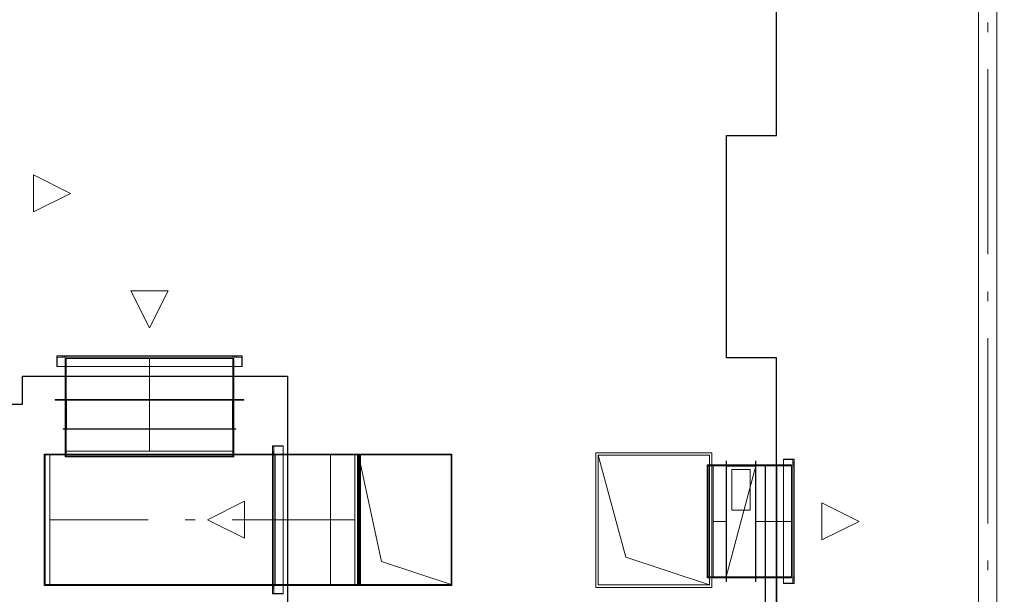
# Model space of a CAD drawing. Header units: millimetres. Extents: x -559767 to 178656, y -69521 to 138453.
# Tile 5 of 256: x -530267 to -524951, y 103543 to 106646. Entities that reach past the tile are written whole.
import ezdxf

# ---------------------------------------------------------------- set-up
doc = ezdxf.new("R2010")
doc.units = ezdxf.units.MM
doc.layers.get('Defpoints').update_dxf_attribs({"color": 31})
doc.layers.add('PDF7_Geometry', color=7, linetype='Continuous', true_color=0xaaaaaa)

# ---------------------------------------------------------------- blocks, each defined once
blk = doc.blocks.new('ghftytytd')
at = {"layer": 'PDF7_Geometry', "color": 5, "lineweight": 18, "true_color": 0x0000ff}
for points in [[(18710, 17236.9), (18710, 9980)], [(18610, 17236.9), (18610, 9980)]]:
    blk.add_lwpolyline(points, dxfattribs=at)
for points in [[(18660, 14308.4), (18660, 14361.3)], [(18660, 13108.4), (18660, 14108.4)], [(18660, 12855.5), (18660, 12908.4)], [(18660, 11655.5), (18660, 12655.5)], [(18660, 11402.6), (18660, 11455.5)]]:
    blk.add_lwpolyline(points, close=True, dxfattribs=at)
at = {"layer": 'PDF7_Geometry', "color": 3, "lineweight": 18, "true_color": 0x00ff00}
for points in [[(13508, 13537.5), (13708, 13437.5), (13508, 13337.5)], [(13508, 13337.5), (13508, 13537.5), (13708, 13437.5)], [(14234.8, 12910.7), (14134.8, 12710.7), (14034.8, 12910.7)], [(14034.8, 12910.7), (14234.8, 12910.7), (14134.8, 12710.7)], [(13634.8, 12560.7), (14634.8, 12560.7), (14634.8, 12502.7), (14634.8, 12560.7), (13634.8, 12560.7), (13634.8, 12502.7)], [(14632.8, 12502.7), (14632.8, 12552.7), (14632.8, 12502.7), (13636.8, 12502.7), (13636.8, 12552.7), (13636.8, 12502.7)], [(14632.8, 12552.7), (13636.8, 12552.7)], [(13665.8, 12552.7), (13665.8, 12560.7)], [(13675.8, 12560.7), (13675.6, 12560.7), (13675.1, 12560.7), (13674.3, 12560.7), (13673.3, 12560.7), (13672.1, 12560.7), (13670.8, 12560.7), (13669.5, 12560.7), (13668.3, 12560.7), (13667.3, 12560.7), (13666.4, 12560.7), (13665.9, 12560.7), (13665.8, 12560.7), (13665.9, 12560.7), (13666.4, 12560.7), (13667.3, 12560.7), (13668.3, 12560.7), (13669.5, 12560.7), (13670.8, 12560.7), (13672.1, 12560.7), (13673.3, 12560.7), (13674.3, 12560.7), (13675.1, 12560.7), (13675.6, 12560.7)], [(13665.8, 12552.7), (13665.9, 12552.7), (13666.4, 12552.7), (13667.3, 12552.7), (13668.3, 12552.7), (13669.5, 12552.7), (13670.8, 12552.7), (13672.1, 12552.7), (13673.3, 12552.7), (13674.3, 12552.7), (13675.1, 12552.7), (13675.6, 12552.7), (13675.8, 12552.7), (13675.6, 12552.7), (13675.1, 12552.7), (13674.3, 12552.7), (13673.3, 12552.7), (13672.1, 12552.7), (13670.8, 12552.7), (13669.5, 12552.7), (13668.3, 12552.7), (13667.3, 12552.7), (13666.4, 12552.7), (13665.9, 12552.7)], [(13675.8, 12560.7), (13675.8, 12552.7)], [(14589.8, 12545.7), (13679.8, 12545.7)], [(14584.8, 12552.7), (14584.8, 12560.7), (14584.8, 12552.7), (13684.8, 12552.7), (13684.8, 12560.7), (13684.8, 12552.7)], [(14584.8, 12560.7), (13684.8, 12560.7)], [(13684.8, 12545.7), (14584.8, 12545.7)], [(13684.8, 12323.7), (13684.8, 12545.7)], [(14589.8, 12323.7), (14589.8, 12545.7)], [(14593.8, 12552.7), (14593.8, 12560.7)], [(14603.8, 12560.7), (14603.6, 12560.7), (14603.1, 12560.7), (14602.3, 12560.7), (14601.3, 12560.7), (14600.1, 12560.7), (14598.8, 12560.7), (14597.5, 12560.7), (14596.3, 12560.7), (14595.2, 12560.7), (14594.5, 12560.7), (14594, 12560.7), (14593.8, 12560.7), (14594, 12560.7), (14594.5, 12560.7), (14595.2, 12560.7), (14596.3, 12560.7), (14597.5, 12560.7), (14598.8, 12560.7), (14600.1, 12560.7), (14601.3, 12560.7), (14602.3, 12560.7), (14603.1, 12560.7), (14603.6, 12560.7)], [(14593.8, 12552.7), (14594, 12552.7), (14594.5, 12552.7), (14595.2, 12552.7), (14596.3, 12552.7), (14597.5, 12552.7), (14598.8, 12552.7), (14600.1, 12552.7), (14601.3, 12552.7), (14602.3, 12552.7), (14603.1, 12552.7), (14603.6, 12552.7), (14603.8, 12552.7), (14603.6, 12552.7), (14603.1, 12552.7), (14602.3, 12552.7), (14601.3, 12552.7), (14600.1, 12552.7), (14598.8, 12552.7), (14597.5, 12552.7), (14596.3, 12552.7), (14595.2, 12552.7), (14594.5, 12552.7), (14594, 12552.7)], [(14603.8, 12560.7), (14603.8, 12552.7)], [(14634.8, 12502.7), (13634.8, 12502.7)], [(13624.8, 12323.7), (14644.8, 12323.7), (14644.8, 12321.6), (14644.8, 12323.7), (13624.8, 12323.7), (13624.8, 12321.6)], [(14644.8, 12321.6), (13624.8, 12321.6)], [(14589.8, 12323.7), (13679.8, 12323.7)], [(13684.7, 12323.7), (13684.7, 12163.7)], [(13684.9, 12323.7), (13684.7, 12323.7)], [(13684.8, 12323.7), (14584.8, 12323.7)], [(13684.8, 12323.7), (13684.8, 12045)], [(13684.8, 12321.6), (14584.8, 12321.6), (14584.8, 12165.6), (14584.8, 12321.6), (13684.8, 12321.6), (13684.8, 12165.6)], [(13684.9, 12323.7), (13684.9, 12163.7)], [(13686.3, 12163.7), (14583.3, 12163.7), (14583.3, 12323.7), (14583.3, 12163.7), (13686.3, 12163.7), (13686.3, 12323.7)], [(14583.3, 12323.7), (13686.3, 12323.7)], [(14584.7, 12323.7), (14584.7, 12163.7)], [(14584.9, 12323.7), (14584.7, 12323.7)], [(14584.9, 12323.7), (14584.9, 12163.7)], [(14589.8, 12323.7), (14589.8, 12045)], [(13668.8, 12165.6), (14600.8, 12165.6), (14600.8, 12163.7), (14600.8, 12165.6), (13668.8, 12165.6), (13668.8, 12163.7), (14600.8, 12163.7), (13668.8, 12163.7)], [(13684.9, 12163.7), (13684.7, 12163.7)], [(14584.8, 12165.6), (13684.8, 12165.6)], [(14584.9, 12163.7), (14584.7, 12163.7)], [(14798.5, 11275), (14798.5, 12075), (14856.5, 12075), (14798.5, 12075), (14798.5, 11275), (14856.5, 11275)], [(14856.5, 12073), (14806.5, 12073), (14856.5, 12073), (14856.5, 11277), (14806.5, 11277), (14856.5, 11277)], [(14806.5, 12073), (14806.5, 11277)], [(14856.5, 12075), (14856.5, 11275)], [(13567, 12030), (13567, 11320)], [(13572, 11325), (13572, 12025)], [(13597, 12025), (13572, 12025)], [(13597, 12030), (13597, 11320)], [(15112.5, 12030), (13597, 12030)], [(13597, 12030), (13597, 11320)], [(15112.5, 11320), (13597, 11320), (15112.5, 11320), (15112.5, 12030), (15112.5, 11320), (15112.5, 12030), (15112.5, 11320), (15150, 11320), (15185, 11320), (15215, 11320), (15238.1, 11320), (15252.6, 11320), (15257.5, 11320), (15767.5, 11320), (15767.5, 12030), (15761.9, 12030), (15745.2, 12030), (15717.6, 12030), (15679.7, 12030), (15632.2, 12030), (15575.7, 12030), (15511.3, 12030), (15440, 12030), (15363.2, 12030), (15282, 12030), (15198, 12030), (15112.5, 12030), (15150, 12030), (15185, 12030), (15215, 12030), (15238.1, 12030), (15252.6, 12030), (15257.5, 12030), (15767.5, 12030), (15767.5, 11320), (15767.5, 12030), (15257.5, 12030), (15767.5, 12030), (15767.5, 11320), (15761.9, 11320), (15745.2, 11320), (15717.6, 11320), (15679.7, 11320), (15632.2, 11320), (15575.7, 11320), (15511.3, 11320), (15440, 11320), (15363.2, 11320), (15282, 11320), (15198, 11320)], [(13597, 11325), (13597, 12025)], [(13597, 11325), (13597, 12025)], [(13679.8, 12045), (14589.8, 12045)], [(13679.8, 12045), (14589.8, 12045), (14589.8, 12013.9), (13679.8, 12013.9)], [(14584.8, 12045), (13684.8, 12045)], [(14584.8, 12025), (14584.8, 12018.9), (14584.8, 12025), (13684.8, 12025), (13684.8, 12018.9), (13684.8, 12025)], [(13684.8, 12018.9), (14584.8, 12018.9)], [(14798.5, 12044), (14806.5, 12044)], [(14798.5, 12044), (14798.5, 12043.8), (14798.5, 12043.3), (14798.5, 12042.5), (14798.5, 12041.5), (14798.5, 12040.3), (14798.5, 12039), (14798.5, 12037.7), (14798.5, 12036.5), (14798.5, 12035.5), (14798.5, 12034.6), (14798.5, 12034.2), (14798.5, 12034), (14798.5, 12034.2), (14798.5, 12034.6), (14798.5, 12035.5), (14798.5, 12036.5), (14798.5, 12037.7), (14798.5, 12039), (14798.5, 12040.3), (14798.5, 12041.5), (14798.5, 12042.5), (14798.5, 12043.3), (14798.5, 12043.8)], [(14806.5, 12034), (14798.5, 12034)], [(14806.5, 12025), (14798.5, 12025), (14806.5, 12025), (14806.5, 11325), (14798.5, 11325), (14806.5, 11325)], [(14798.5, 12025), (14798.5, 11325)], [(14806.5, 12034), (14806.5, 12034.2), (14806.5, 12034.6), (14806.5, 12035.5), (14806.5, 12036.5), (14806.5, 12037.7), (14806.5, 12039), (14806.5, 12040.3), (14806.5, 12041.5), (14806.5, 12042.5), (14806.5, 12043.3), (14806.5, 12043.8), (14806.5, 12044), (14806.5, 12043.8), (14806.5, 12043.3), (14806.5, 12042.5), (14806.5, 12041.5), (14806.5, 12040.3), (14806.5, 12039), (14806.5, 12037.7), (14806.5, 12036.5), (14806.5, 12035.5), (14806.5, 12034.6), (14806.5, 12034.2)], [(14813.5, 11320), (14813.5, 12030)], [(14813.5, 12030), (15242.5, 12030)], [(14813.5, 12025), (14813.5, 11325)], [(14813.5, 12025), (15242.5, 12025)], [(15112.5, 11325), (15112.5, 12025)], [(15242.5, 12030), (15273.6, 12030)], [(15242.5, 11320), (15242.5, 12030)], [(15242.5, 11325), (15268.6, 11325), (15242.5, 11325), (15242.5, 12025), (15268.6, 12025), (15242.5, 12025)], [(15242.5, 12025), (15242.5, 11325)], [(15257.5, 12030), (15257.5, 11320), (15767.5, 11320), (15767.5, 12030)], [(15262.5, 11325), (15762.5, 11325), (15387.5, 11450), (15262.5, 12025)], [(15762.5, 12025), (15762.5, 11325), (15762.5, 12025), (15262.5, 12025)], [(15268.6, 12025), (15268.6, 11325)], [(15273.6, 12030), (15273.6, 11320)], [(16544.2, 12036), (16544.2, 11309.9), (17170.2, 11309.9), (17170.2, 12036)], [(16544.2, 11309.9), (16544.2, 12036), (17170.2, 12036), (17170.2, 11309.9)], [(17157.2, 11322.9), (16707.2, 11472.9), (16557.2, 12022.9), (17157.2, 12022.9)], [(17177.2, 11970.8), (17146.1, 11970.8)], [(17146.1, 11360.8), (17146.1, 11970.8)], [(17151.1, 11365.8), (17151.1, 11965.8)], [(17177.2, 11360.8), (17177.2, 11970.8)], [(17177.2, 11970.8), (17248.4, 11970.8)], [(17177.2, 11965.8), (17177.2, 11365.8)], [(17248.4, 11340.8), (17248.4, 11990.8), (17250.4, 11990.8), (17248.4, 11990.8)], [(17248.4, 11360.8), (17248.4, 11970.8)], [(17248.4, 11970.8), (17248.4, 11360.8)], [(17248.4, 11965.9), (17408.4, 11965.9)], [(17248.4, 11965.7), (17248.4, 11965.9)], [(17248.4, 11965.8), (17248.4, 11365.8)], [(17248.4, 11365.8), (17248.4, 11965.8), (17408.4, 11965.8), (17408.4, 11365.8)], [(17248.4, 11965.7), (17408.4, 11965.7)], [(17408.4, 11367.3), (17408.4, 11964.3), (17248.4, 11964.3), (17408.4, 11964.3)], [(17248.4, 11367.3), (17248.4, 11964.3)], [(17250.4, 11340.8), (17250.4, 11990.8)], [(17250.4, 11365.8), (17250.4, 11965.8), (17406.4, 11965.8), (17250.4, 11965.8)], [(17406.4, 11340.8), (17406.4, 11990.8), (17408.4, 11990.8), (17406.4, 11990.8)], [(17406.4, 11340.8), (17408.4, 11340.8), (17408.4, 11990.8), (17408.4, 11340.8)], [(17406.4, 11365.8), (17406.4, 11965.8)], [(17408.4, 11970.8), (17408.4, 11360.8)], [(17408.4, 11970.8), (17408.4, 11360.8)], [(17408.4, 11365.8), (17408.4, 11965.8)], [(17600.2, 11965.8), (17408.4, 11965.8)], [(17615.2, 12001.8), (17615.2, 11329.8), (17557.2, 11329.8), (17615.2, 11329.8), (17615.2, 12001.8), (17557.2, 12001.8)], [(17557.2, 11329.8), (17557.2, 12001.8)], [(17557.2, 11331.8), (17607.2, 11331.8), (17557.2, 11331.8), (17557.2, 11999.8), (17607.2, 11999.8), (17557.2, 11999.8)], [(17600.2, 11970.8), (17600.2, 11360.8)], [(17600.2, 11365.8), (17600.2, 11965.8)], [(17607.2, 11331.8), (17607.2, 11999.8)], [(17607.2, 11984.8), (17615.2, 11984.8)], [(17607.2, 11984.8), (17607.2, 11984.6), (17607.2, 11984.1), (17607.2, 11983.4), (17607.2, 11982.3), (17607.2, 11981.1), (17607.2, 11979.8), (17607.2, 11978.5), (17607.2, 11977.3), (17607.2, 11976.3), (17607.2, 11975.5), (17607.2, 11975), (17607.2, 11974.8), (17607.2, 11975), (17607.2, 11975.5), (17607.2, 11976.3), (17607.2, 11977.3), (17607.2, 11978.5), (17607.2, 11979.8), (17607.2, 11981.1), (17607.2, 11982.3), (17607.2, 11983.4), (17607.2, 11984.1), (17607.2, 11984.6)], [(17615.2, 11974.8), (17607.2, 11974.8)], [(17607.2, 11365.8), (17615.2, 11365.8), (17607.2, 11365.8), (17607.2, 11965.8), (17615.2, 11965.8), (17607.2, 11965.8)], [(17615.2, 11974.8), (17615.2, 11975), (17615.2, 11975.5), (17615.2, 11976.3), (17615.2, 11977.3), (17615.2, 11978.5), (17615.2, 11979.8), (17615.2, 11981.1), (17615.2, 11982.3), (17615.2, 11983.4), (17615.2, 11984.1), (17615.2, 11984.6), (17615.2, 11984.8), (17615.2, 11984.6), (17615.2, 11984.1), (17615.2, 11983.4), (17615.2, 11982.3), (17615.2, 11981.1), (17615.2, 11979.8), (17615.2, 11978.5), (17615.2, 11977.3), (17615.2, 11976.3), (17615.2, 11975.5), (17615.2, 11975)], [(17615.2, 11365.8), (17615.2, 11965.8)], [(17278.4, 11945.9), (17378.4, 11945.9), (17378.4, 11725.9), (17278.4, 11725.9)], [(17278.4, 11945.9), (17278.4, 11725.9), (17378.4, 11725.9), (17378.4, 11945.9)], [(14648.5, 11575), (14448.5, 11675), (14648.5, 11775)], [(14648.5, 11775), (14648.5, 11575), (14448.5, 11675)], [(17765.2, 11765.8), (17965.2, 11665.8), (17765.2, 11565.8)], [(17765.2, 11565.8), (17765.2, 11765.8), (17965.2, 11665.8)], [(15112.5, 11325), (13597, 11325)], [(14813.5, 11325), (15242.5, 11325)], [(17177.2, 11360.8), (17248.4, 11360.8)], [(17408.4, 11367.3), (17248.4, 11367.3)], [(17248.4, 11365.9), (17408.4, 11365.9)], [(17248.4, 11365.7), (17248.4, 11365.9)], [(17248.4, 11365.8), (17408.4, 11365.8)], [(17248.4, 11365.7), (17408.4, 11365.7)], [(17248.4, 11360.8), (17408.4, 11360.8)], [(17248.4, 11340.8), (17250.4, 11340.8)], [(17250.4, 11365.8), (17406.4, 11365.8)], [(17600.2, 11365.8), (17408.4, 11365.8)], [(17600.2, 11360.8), (17408.4, 11360.8)], [(17607.2, 11356.8), (17615.2, 11356.8)], [(17607.2, 11356.8), (17607.2, 11356.6), (17607.2, 11356.1), (17607.2, 11355.4), (17607.2, 11354.3), (17607.2, 11353.1), (17607.2, 11351.8), (17607.2, 11350.5), (17607.2, 11349.3), (17607.2, 11348.3), (17607.2, 11347.5), (17607.2, 11347), (17607.2, 11346.8), (17607.2, 11347), (17607.2, 11347.5), (17607.2, 11348.3), (17607.2, 11349.3), (17607.2, 11350.5), (17607.2, 11351.8), (17607.2, 11353.1), (17607.2, 11354.3), (17607.2, 11355.4), (17607.2, 11356.1), (17607.2, 11356.6)], [(17615.2, 11346.8), (17607.2, 11346.8)], [(17615.2, 11346.8), (17615.2, 11347), (17615.2, 11347.5), (17615.2, 11348.3), (17615.2, 11349.3), (17615.2, 11350.5), (17615.2, 11351.8), (17615.2, 11353.1), (17615.2, 11354.3), (17615.2, 11355.4), (17615.2, 11356.1), (17615.2, 11356.6), (17615.2, 11356.8), (17615.2, 11356.6), (17615.2, 11356.1), (17615.2, 11355.4), (17615.2, 11354.3), (17615.2, 11353.1), (17615.2, 11351.8), (17615.2, 11350.5), (17615.2, 11349.3), (17615.2, 11348.3), (17615.2, 11347.5), (17615.2, 11347)], [(13567, 11320), (13597, 11320)], [(14798.5, 11316), (14806.5, 11316)], [(14798.5, 11316), (14798.5, 11315.8), (14798.5, 11315.3), (14798.5, 11314.5), (14798.5, 11313.5), (14798.5, 11312.3), (14798.5, 11311), (14798.5, 11309.7), (14798.5, 11308.5), (14798.5, 11307.4), (14798.5, 11306.7), (14798.5, 11306.1), (14798.5, 11306), (14798.5, 11306.1), (14798.5, 11306.7), (14798.5, 11307.4), (14798.5, 11308.5), (14798.5, 11309.7), (14798.5, 11311), (14798.5, 11312.3), (14798.5, 11313.5), (14798.5, 11314.5), (14798.5, 11315.3), (14798.5, 11315.8)], [(14806.5, 11306), (14798.5, 11306)], [(14806.5, 11306), (14806.5, 11306.1), (14806.5, 11306.7), (14806.5, 11307.4), (14806.5, 11308.5), (14806.5, 11309.7), (14806.5, 11311), (14806.5, 11312.3), (14806.5, 11313.5), (14806.5, 11314.5), (14806.5, 11315.3), (14806.5, 11315.8), (14806.5, 11316), (14806.5, 11315.8), (14806.5, 11315.3), (14806.5, 11314.5), (14806.5, 11313.5), (14806.5, 11312.3), (14806.5, 11311), (14806.5, 11309.7), (14806.5, 11308.5), (14806.5, 11307.4), (14806.5, 11306.7), (14806.5, 11306.1)], [(14813.5, 11320), (15242.5, 11320)], [(15242.5, 11320), (15273.6, 11320)]]:
    blk.add_lwpolyline(points, close=True, dxfattribs=at)
for points in [[(13675.8, 12560.7), (13675.6, 12560.7), (13675.1, 12560.7), (13674.3, 12560.7), (13673.3, 12560.7), (13672.1, 12560.7), (13670.8, 12560.7), (13669.5, 12560.7), (13668.3, 12560.7), (13667.3, 12560.7), (13666.4, 12560.7), (13665.9, 12560.7), (13665.8, 12560.7)], [(13665.8, 12560.7), (13665.9, 12560.7), (13666.4, 12560.7), (13667.3, 12560.7), (13668.3, 12560.7), (13669.5, 12560.7), (13670.8, 12560.7), (13672.1, 12560.7), (13673.3, 12560.7), (13674.3, 12560.7), (13675.1, 12560.7), (13675.6, 12560.7), (13675.8, 12560.7)], [(13665.8, 12552.7), (13665.9, 12552.7), (13666.4, 12552.7), (13667.3, 12552.7), (13668.3, 12552.7), (13669.5, 12552.7), (13670.8, 12552.7), (13672.1, 12552.7), (13673.3, 12552.7), (13674.3, 12552.7), (13675.1, 12552.7), (13675.6, 12552.7), (13675.8, 12552.7)], [(13675.8, 12552.7), (13675.6, 12552.7), (13675.1, 12552.7), (13674.3, 12552.7), (13673.3, 12552.7), (13672.1, 12552.7), (13670.8, 12552.7), (13669.5, 12552.7), (13668.3, 12552.7), (13667.3, 12552.7), (13666.4, 12552.7), (13665.9, 12552.7), (13665.8, 12552.7)], [(13679.8, 12545.7), (13679.8, 12323.7)], [(13679.8, 12545.7), (13679.8, 12323.7)], [(14134.8, 12045), (14134.8, 12323.7), (14134.8, 12545.7)], [(14584.8, 12545.7), (14584.8, 12323.7)], [(14584.8, 12545.7), (14584.8, 12323.7)], [(14603.8, 12560.7), (14603.6, 12560.7), (14603.1, 12560.7), (14602.3, 12560.7), (14601.3, 12560.7), (14600.1, 12560.7), (14598.8, 12560.7), (14597.5, 12560.7), (14596.3, 12560.7), (14595.2, 12560.7), (14594.5, 12560.7), (14594, 12560.7), (14593.8, 12560.7)], [(14593.8, 12560.7), (14594, 12560.7), (14594.5, 12560.7), (14595.2, 12560.7), (14596.3, 12560.7), (14597.5, 12560.7), (14598.8, 12560.7), (14600.1, 12560.7), (14601.3, 12560.7), (14602.3, 12560.7), (14603.1, 12560.7), (14603.6, 12560.7), (14603.8, 12560.7)], [(14593.8, 12552.7), (14594, 12552.7), (14594.5, 12552.7), (14595.2, 12552.7), (14596.3, 12552.7), (14597.5, 12552.7), (14598.8, 12552.7), (14600.1, 12552.7), (14601.3, 12552.7), (14602.3, 12552.7), (14603.1, 12552.7), (14603.6, 12552.7), (14603.8, 12552.7)], [(14603.8, 12552.7), (14603.6, 12552.7), (14603.1, 12552.7), (14602.3, 12552.7), (14601.3, 12552.7), (14600.1, 12552.7), (14598.8, 12552.7), (14597.5, 12552.7), (14596.3, 12552.7), (14595.2, 12552.7), (14594.5, 12552.7), (14594, 12552.7), (14593.8, 12552.7)], [(13679.8, 12323.7), (14589.8, 12323.7)], [(14589.8, 12323.7), (13679.8, 12323.7)], [(13679.8, 12323.7), (13679.8, 12045)], [(13679.8, 12045), (13679.8, 12323.7)], [(13684.8, 12323.7), (13684.8, 12163.7)], [(13684.8, 12163.7), (13684.8, 12323.7)], [(13684.8, 12323.7), (14584.8, 12323.7)], [(13684.8, 12163.7), (13684.8, 12323.7)], [(13684.8, 12323.7), (13684.8, 12163.7)], [(14584.8, 12323.7), (13684.8, 12323.7)], [(13684.8, 12323.7), (14584.8, 12323.7)], [(13684.8, 12163.7), (13684.8, 12323.7)], [(13684.8, 12323.7), (14584.8, 12323.7)], [(13684.8, 12163.7), (13684.8, 12323.7)], [(13684.8, 12323.7), (13684.8, 12163.7)], [(14584.8, 12323.7), (13684.8, 12323.7)], [(13684.8, 12323.7), (14584.8, 12323.7)], [(13684.8, 12163.7), (13684.8, 12323.7)], [(14584.8, 12323.7), (13684.8, 12323.7)], [(13684.8, 12323.7), (14584.8, 12323.7)], [(14584.8, 12323.7), (14584.8, 12163.7)], [(14584.8, 12163.7), (14584.8, 12323.7)], [(14584.8, 12323.7), (14584.8, 12163.7)], [(14584.8, 12163.7), (14584.8, 12323.7)], [(14584.8, 12323.7), (14584.8, 12163.7)], [(14584.8, 12323.7), (14584.8, 12163.7)], [(14584.8, 12163.7), (14584.8, 12323.7)], [(14584.8, 12323.7), (14584.8, 12163.7)], [(14584.8, 12323.7), (14584.8, 12045)], [(14584.8, 12045), (14584.8, 12323.7)], [(14584.8, 12163.7), (13684.8, 12163.7)], [(13684.8, 12163.7), (14584.8, 12163.7)], [(14584.8, 12163.7), (13684.8, 12163.7)], [(14584.8, 12163.7), (13684.8, 12163.7)], [(13684.8, 12163.7), (14584.8, 12163.7)], [(14584.8, 12163.7), (13684.8, 12163.7)], [(13567, 12030), (13597, 12030)], [(13597, 12030), (13567, 12030)], [(13597, 12025), (15112.5, 12025)], [(13597, 12025), (15112.5, 12025)], [(13679.8, 12045), (13679.8, 12013.9)], [(14589.8, 12045), (13679.8, 12045)], [(13679.8, 12013.9), (14589.8, 12013.9)], [(13684.8, 12045), (13684.8, 12018.9)], [(14584.8, 12045), (13684.8, 12045)], [(13684.8, 12018.9), (13684.8, 12045)], [(13684.8, 12045), (14584.8, 12045)], [(13684.8, 12018.9), (14584.8, 12018.9)], [(14584.8, 12018.9), (13684.8, 12018.9)], [(14584.8, 12018.9), (14584.8, 12045)], [(14584.8, 12018.9), (14584.8, 12045)], [(14589.8, 12013.9), (14589.8, 12045)], [(14798.5, 12044), (14798.5, 12043.8), (14798.5, 12043.3), (14798.5, 12042.5), (14798.5, 12041.5), (14798.5, 12040.3), (14798.5, 12039), (14798.5, 12037.7), (14798.5, 12036.5), (14798.5, 12035.5), (14798.5, 12034.6), (14798.5, 12034.2), (14798.5, 12034)], [(14798.5, 12034), (14798.5, 12034.2), (14798.5, 12034.6), (14798.5, 12035.5), (14798.5, 12036.5), (14798.5, 12037.7), (14798.5, 12039), (14798.5, 12040.3), (14798.5, 12041.5), (14798.5, 12042.5), (14798.5, 12043.3), (14798.5, 12043.8), (14798.5, 12044)], [(14806.5, 12034), (14806.5, 12034.2), (14806.5, 12034.6), (14806.5, 12035.5), (14806.5, 12036.5), (14806.5, 12037.7), (14806.5, 12039), (14806.5, 12040.3), (14806.5, 12041.5), (14806.5, 12042.5), (14806.5, 12043.3), (14806.5, 12043.8), (14806.5, 12044)], [(14806.5, 12044), (14806.5, 12043.8), (14806.5, 12043.3), (14806.5, 12042.5), (14806.5, 12041.5), (14806.5, 12040.3), (14806.5, 12039), (14806.5, 12037.7), (14806.5, 12036.5), (14806.5, 12035.5), (14806.5, 12034.6), (14806.5, 12034.2), (14806.5, 12034)], [(15112.5, 12025), (15112.5, 11325)], [(15112.5, 11325), (15112.5, 12025)], [(15112.5, 12025), (15151.3, 12025), (15187.5, 12025), (15218.6, 12025), (15242.4, 12025), (15257.4, 12025), (15262.5, 12025)], [(15762.5, 12025), (15756.9, 12025), (15740.4, 12025), (15713, 12025), (15675.4, 12025), (15628.2, 12025), (15572.1, 12025), (15508.2, 12025), (15437.5, 12025), (15361.2, 12025), (15280.7, 12025), (15197.3, 12025), (15112.5, 12025)], [(15242.5, 12030), (15242.5, 11320)], [(15242.5, 11320), (15242.5, 12030)], [(15257.5, 12030), (15767.5, 12030)], [(15257.5, 11320), (15257.5, 12030)], [(15257.5, 12030), (15257.5, 11320)], [(15257.5, 11320), (15257.5, 12030)], [(15257.5, 12030), (15257.5, 11320)], [(15262.5, 11325), (15262.5, 12025)], [(15762.5, 12025), (15262.5, 12025)], [(15262.5, 12025), (15262.5, 11325)], [(15262.5, 11325), (15262.5, 12025)], [(15262.5, 12025), (15762.5, 12025)], [(15762.5, 12025), (15762.5, 11325)], [(15762.5, 11325), (15762.5, 12025)], [(15762.5, 12025), (15762.5, 11325)], [(15767.5, 12030), (15767.5, 11320)], [(17157.2, 11322.9), (16557.2, 11322.9), (16557.2, 12022.9)], [(17177.2, 11965.8), (17151.1, 11965.8)], [(17177.2, 11965.8), (17151.1, 11965.8)], [(17177.2, 11360.8), (17177.2, 11970.8)], [(17177.2, 11970.8), (17177.2, 11360.8)], [(17177.2, 11965.8), (17248.4, 11965.8)], [(17248.4, 11965.8), (17177.2, 11965.8)], [(17177.2, 11365.8), (17177.2, 11965.8)], [(17177.2, 11965.8), (17177.2, 11365.8)], [(17248.4, 11970.8), (17408.4, 11970.8)], [(17408.4, 11970.8), (17248.4, 11970.8)], [(17248.4, 11965.8), (17248.4, 11365.8)], [(17248.4, 11365.8), (17408.4, 11965.8)], [(17408.4, 11965.8), (17248.4, 11965.8)], [(17248.4, 11965.8), (17408.4, 11965.8)], [(17408.4, 11965.8), (17248.4, 11365.8)], [(17248.4, 11365.8), (17248.4, 11965.8)], [(17248.4, 11365.8), (17248.4, 11965.8)], [(17248.4, 11965.8), (17408.4, 11965.8)], [(17248.4, 11965.8), (17248.4, 11365.8)], [(17248.4, 11365.8), (17408.4, 11965.8)], [(17408.4, 11965.8), (17248.4, 11965.8)], [(17248.4, 11965.8), (17408.4, 11965.8)], [(17408.4, 11965.8), (17248.4, 11365.8)], [(17248.4, 11365.8), (17248.4, 11965.8)], [(17248.4, 11965.8), (17408.4, 11965.8)], [(17408.4, 11965.8), (17248.4, 11965.8)], [(17600.2, 11970.8), (17408.4, 11970.8)], [(17408.4, 11970.8), (17600.2, 11970.8)], [(17408.4, 11965.9), (17408.4, 11965.7)], [(17408.4, 11965.8), (17408.4, 11365.8)], [(17607.2, 11984.8), (17607.2, 11984.6), (17607.2, 11984.1), (17607.2, 11983.4), (17607.2, 11982.3), (17607.2, 11981.1), (17607.2, 11979.8), (17607.2, 11978.5), (17607.2, 11977.3), (17607.2, 11976.3), (17607.2, 11975.5), (17607.2, 11975), (17607.2, 11974.8)], [(17607.2, 11974.8), (17607.2, 11975), (17607.2, 11975.5), (17607.2, 11976.3), (17607.2, 11977.3), (17607.2, 11978.5), (17607.2, 11979.8), (17607.2, 11981.1), (17607.2, 11982.3), (17607.2, 11983.4), (17607.2, 11984.1), (17607.2, 11984.6), (17607.2, 11984.8)], [(17615.2, 11974.8), (17615.2, 11975), (17615.2, 11975.5), (17615.2, 11976.3), (17615.2, 11977.3), (17615.2, 11978.5), (17615.2, 11979.8), (17615.2, 11981.1), (17615.2, 11982.3), (17615.2, 11983.4), (17615.2, 11984.1), (17615.2, 11984.6), (17615.2, 11984.8)], [(17615.2, 11984.8), (17615.2, 11984.6), (17615.2, 11984.1), (17615.2, 11983.4), (17615.2, 11982.3), (17615.2, 11981.1), (17615.2, 11979.8), (17615.2, 11978.5), (17615.2, 11977.3), (17615.2, 11976.3), (17615.2, 11975.5), (17615.2, 11975), (17615.2, 11974.8)], [(14128.3, 11675), (13597, 11675)], [(14381.2, 11675), (14328.3, 11675)], [(15112.5, 11675), (14581.2, 11675)], [(14813.5, 11675), (15242.5, 11675)], [(17177.2, 11665.8), (17248.4, 11665.8)], [(17600.2, 11665.8), (17408.4, 11665.8)], [(13597, 11325), (13572, 11325)], [(13572, 11325), (13597, 11325)], [(15262.5, 11325), (15257.4, 11325), (15242.4, 11325), (15218.6, 11325), (15187.5, 11325), (15151.3, 11325), (15112.5, 11325)], [(15762.5, 11325), (15756.9, 11325), (15740.4, 11325), (15713, 11325), (15675.4, 11325), (15628.2, 11325), (15572.1, 11325), (15508.2, 11325), (15437.5, 11325), (15361.2, 11325), (15280.7, 11325), (15197.3, 11325), (15112.5, 11325)], [(15762.5, 11325), (15262.5, 11325)], [(15262.5, 11325), (15762.5, 11325)], [(15762.5, 11325), (15262.5, 11325)], [(17177.2, 11360.8), (17146.1, 11360.8)], [(17146.1, 11360.8), (17177.2, 11360.8)], [(17151.1, 11365.8), (17177.2, 11365.8)], [(17177.2, 11365.8), (17151.1, 11365.8)], [(17248.4, 11365.8), (17177.2, 11365.8)], [(17248.4, 11365.8), (17177.2, 11365.8)], [(17408.4, 11365.8), (17248.4, 11365.8)], [(17408.4, 11365.9), (17408.4, 11365.7)], [(17607.2, 11356.8), (17607.2, 11356.6), (17607.2, 11356.1), (17607.2, 11355.4), (17607.2, 11354.3), (17607.2, 11353.1), (17607.2, 11351.8), (17607.2, 11350.5), (17607.2, 11349.3), (17607.2, 11348.3), (17607.2, 11347.5), (17607.2, 11347), (17607.2, 11346.8)], [(17607.2, 11346.8), (17607.2, 11347), (17607.2, 11347.5), (17607.2, 11348.3), (17607.2, 11349.3), (17607.2, 11350.5), (17607.2, 11351.8), (17607.2, 11353.1), (17607.2, 11354.3), (17607.2, 11355.4), (17607.2, 11356.1), (17607.2, 11356.6), (17607.2, 11356.8)], [(17615.2, 11346.8), (17615.2, 11347), (17615.2, 11347.5), (17615.2, 11348.3), (17615.2, 11349.3), (17615.2, 11350.5), (17615.2, 11351.8), (17615.2, 11353.1), (17615.2, 11354.3), (17615.2, 11355.4), (17615.2, 11356.1), (17615.2, 11356.6), (17615.2, 11356.8)], [(17615.2, 11356.8), (17615.2, 11356.6), (17615.2, 11356.1), (17615.2, 11355.4), (17615.2, 11354.3), (17615.2, 11353.1), (17615.2, 11351.8), (17615.2, 11350.5), (17615.2, 11349.3), (17615.2, 11348.3), (17615.2, 11347.5), (17615.2, 11347), (17615.2, 11346.8)], [(14798.5, 11316), (14798.5, 11315.8), (14798.5, 11315.3), (14798.5, 11314.5), (14798.5, 11313.5), (14798.5, 11312.3), (14798.5, 11311), (14798.5, 11309.7), (14798.5, 11308.5), (14798.5, 11307.4), (14798.5, 11306.7), (14798.5, 11306.1), (14798.5, 11306)], [(14798.5, 11306), (14798.5, 11306.1), (14798.5, 11306.7), (14798.5, 11307.4), (14798.5, 11308.5), (14798.5, 11309.7), (14798.5, 11311), (14798.5, 11312.3), (14798.5, 11313.5), (14798.5, 11314.5), (14798.5, 11315.3), (14798.5, 11315.8), (14798.5, 11316)], [(14806.5, 11306), (14806.5, 11306.1), (14806.5, 11306.7), (14806.5, 11307.4), (14806.5, 11308.5), (14806.5, 11309.7), (14806.5, 11311), (14806.5, 11312.3), (14806.5, 11313.5), (14806.5, 11314.5), (14806.5, 11315.3), (14806.5, 11315.8), (14806.5, 11316)], [(14806.5, 11316), (14806.5, 11315.8), (14806.5, 11315.3), (14806.5, 11314.5), (14806.5, 11313.5), (14806.5, 11312.3), (14806.5, 11311), (14806.5, 11309.7), (14806.5, 11308.5), (14806.5, 11307.4), (14806.5, 11306.7), (14806.5, 11306.1), (14806.5, 11306)], [(15767.5, 11320), (15257.5, 11320)], [(15767.5, 11320), (15257.5, 11320)], [(15257.5, 11320), (15767.5, 11320)]]:
    blk.add_lwpolyline(points, dxfattribs=at)

msp = doc.modelspace()

# ---------------------------------------------------------------- linework, layer by layer
msp.add_lwpolyline([(-526180.9, 103191.4), (-526240, 103191.4), (-526240, 104241.6), (-526180.9, 104241.6)], close=True)
at = {"layer": 'Defpoints'}
msp.add_lwpolyline([(-526180.9, 111150.8), (-523820.9, 111150.8), (-523820.9, 108680.8), (-523550.9, 108680.8), (-523550.9, 107830.8), (-523820.9, 107818.3), (-523820.9, 106598.3), (-523550.9, 106610.8), (-523550.9, 105760.8), (-523820.9, 105760.8), (-523820.9, 104540.8), (-523570.9, 104540.8), (-523570.9, 103690.8), (-523820.9, 103690.8), (-523820.9, 102240.8), (-526180.9, 102240.8), (-526180.9, 104820.8), (-526450.9, 104820.8), (-526450.9, 106020.8), (-526180.9, 106020.8), (-526180.9, 107720.8), (-526450.9, 107720.8), (-526450.9, 108920.8), (-526180.9, 108920.8)], close=True, dxfattribs=at)
msp.add_lwpolyline([(-530550.9, 104570.8), (-530250.9, 104570.8), (-530250.9, 104720.8), (-528820.9, 104720.8), (-528820.9, 102000.8), (-525980.9, 102000.8), (-525980.9, 102173), (-524020.9, 102172.8), (-524020.9, 102000.5), (-516750.9, 102000.8)], dxfattribs=at)

# ---------------------------------------------------------------- block references
msp.add_blockref('ghftytytd', (-543700.9, 92270.8))

doc.saveas('drawing.dxf')
